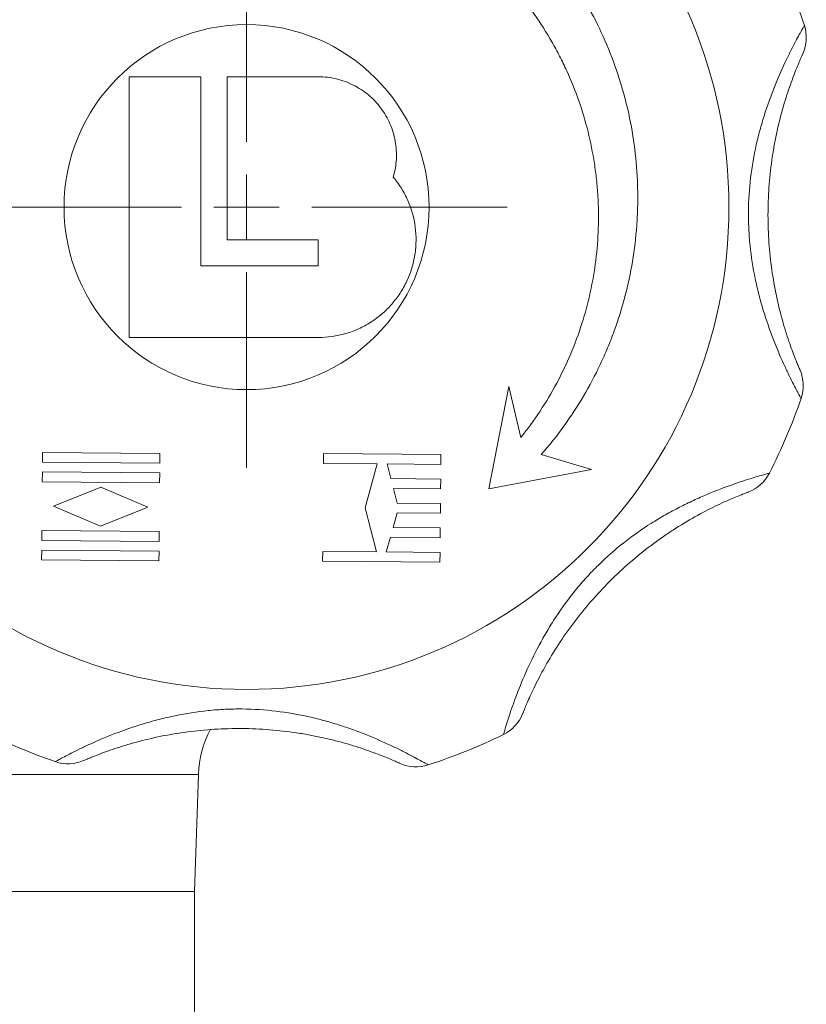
# Model space of a CAD drawing. Header units: millimetres. Extents: x 168 to 893, y 24 to 895.
# Tile 22 of 26: x 797 to 858, y 662 to 737. Entities that reach past the tile are written whole.
import ezdxf

# ---------------------------------------------------------------- set-up
doc = ezdxf.new("R2010")
doc.units = ezdxf.units.MM

# ---------------------------------------------------------------- blocks, each defined once
blk = doc.blocks.new('SW_CENTERMARKSYMBOL_6')
at = {"color": 0, "linetype": 'Continuous', "lineweight": 0}
for p, q in [((0, 5), (0, 20)), ((0, 0), (0, 2.5)), ((-5, 0), (-20, 0)), ((0, 0), (-2.5, 0)), ((0, 0), (2.5, 0)), ((0, 0), (0, -2.5)), ((5, 0), (20, 0)), ((0, -5), (0, -20))]:
    blk.add_line(p, q, dxfattribs=at)
blk = doc.blocks.new('SW_CENTERMARKSYMBOL_7')
at = {"color": 0, "linetype": 'Continuous', "lineweight": 0}
for p, q in [((0, 5), (0, 38.943)), ((0, 0), (0, 2.5)), ((-5, 0), (-38.943, 0)), ((0, 0), (-2.5, 0)), ((0, 0), (2.5, 0)), ((0, 0), (0, -2.5)), ((5, 0), (38.943, 0)), ((0, -5), (0, -38.943))]:
    blk.add_line(p, q, dxfattribs=at)

msp = doc.modelspace()

# ---------------------------------------------------------------- linework, layer by layer
at = {"color": 7, "linetype": 'Continuous', "lineweight": 15}
for p, q in [((805.685, 732.867), (805.685, 712.867)), ((811.185, 732.867), (805.685, 732.867)), ((811.185, 718.367), (811.185, 732.867)), ((813.185, 732.867), (813.185, 720.367)), ((820.185, 732.867), (813.185, 732.867)), ((813.185, 720.367), (820.185, 720.367)), ((820.185, 720.367), (820.185, 718.367)), ((820.185, 718.367), (811.185, 718.367)), ((805.685, 712.867), (820.185, 712.867)), ((834.806, 709.118), (833.277, 701.266)), ((835.725, 705.204), (834.806, 709.118)), ((799.039, 704.05), (799.032, 703.3)), ((808.039, 703.972), (799.039, 704.05)), ((808.032, 703.222), (808.039, 703.972)), ((820.593, 703.959), (820.587, 703.209)), ((829.593, 703.88), (820.593, 703.959)), ((799.032, 703.3), (808.032, 703.222)), ((820.587, 703.209), (824.712, 703.173)), ((829.587, 703.13), (829.593, 703.88)), ((841.142, 702.727), (837.292, 703.888)), ((799.026, 702.55), (799.019, 701.8)), ((808.025, 702.472), (799.026, 702.55)), ((808.019, 701.722), (808.025, 702.472)), ((824.712, 703.173), (823.778, 699.806)), ((825.462, 703.166), (829.587, 703.13)), ((825.753, 702.039), (825.462, 703.166)), ((833.277, 701.266), (841.142, 702.727)), ((799.019, 701.8), (808.019, 701.722)), ((829.577, 702.005), (825.753, 702.039)), ((829.57, 701.255), (829.577, 702.005)), ((803.516, 701.386), (799.882, 699.918)), ((807.124, 699.855), (803.516, 701.386)), ((825.948, 701.287), (829.57, 701.255)), ((826.239, 700.159), (825.948, 701.287)), ((799.882, 699.918), (803.49, 698.386)), ((803.49, 698.386), (807.124, 699.855)), ((823.778, 699.806), (824.653, 696.423)), ((829.56, 700.13), (826.239, 700.159)), ((829.554, 699.38), (829.56, 700.13)), ((825.922, 698.287), (826.233, 699.409)), ((826.233, 699.409), (829.554, 699.38)), ((798.987, 698.05), (798.98, 697.3)), ((807.986, 697.972), (798.987, 698.05)), ((807.98, 697.222), (807.986, 697.972)), ((829.544, 698.255), (825.922, 698.287)), ((829.538, 697.505), (829.544, 698.255)), ((798.98, 697.3), (807.98, 697.222)), ((825.403, 696.416), (825.714, 697.539)), ((825.714, 697.539), (829.538, 697.505)), ((798.973, 696.551), (798.967, 695.801)), ((807.973, 696.472), (798.973, 696.551)), ((807.967, 695.722), (807.973, 696.472)), ((820.528, 696.459), (820.521, 695.709)), ((824.653, 696.423), (820.528, 696.459)), ((829.528, 696.38), (825.403, 696.416)), ((798.967, 695.801), (807.967, 695.722)), ((820.521, 695.709), (829.521, 695.631)), ((829.521, 695.631), (829.528, 696.38)), ((810.685, 670.367), (810.999, 679.35)), ((720.685, 670.367), (810.685, 670.367)), ((810.685, 656.367), (810.685, 670.367))]:
    msp.add_line(p, q, dxfattribs=at)
at = {"color": 8, "linetype": 'Continuous', "lineweight": 15}
msp.add_line((810.999, 679.35), (720.372, 679.35), dxfattribs=at)
at = {"color": 7, "linetype": 'Continuous', "lineweight": 15}
for radius in [37, 14]:
    msp.add_circle((814.685, 722.867), radius, dxfattribs=at)
for centre, radius, start, end in [((814.685, 722.867), 45, 18.03507, 25.96493), ((854.622, 735.87), 3, 335.63513, 18.03507), ((854.389, 709.169), 3, 340.96493, 23.36487), ((814.685, 722.867), 45, 333.03507, 340.96493), ((852.119, 703.822), 3, 290.63513, 333.03507), ((833.074, 685.106), 3, 295.96493, 338.36487), ((818.994, 679.07), 8, 152.14541, 178), ((814.685, 722.867), 45, 243.03507, 250.96493), ((814.685, 722.867), 45, 288.03507, 295.96493), ((800.987, 683.163), 3, 250.96493, 293.36487), ((827.689, 682.93), 3, 245.63513, 288.03507)]:
    msp.add_arc(centre, radius, start, end, dxfattribs=at)
for points, knots in [([(837.292, 703.888), (838.517, 705.291), (839.593, 706.785), (840.993, 709.156), (841.424, 709.969), (842.015, 711.221), (842.203, 711.644), (842.561, 712.501), (842.73, 712.936), (843.521, 715.113), (843.986, 716.891), (844.437, 719.61), (844.547, 720.526), (844.647, 721.912), (844.67, 722.378), (844.694, 723.306), (844.695, 723.769), (844.648, 726.076), (844.442, 727.9), (843.881, 730.605), (843.652, 731.502), (843.108, 733.282), (842.796, 734.152), (841.748, 736.707), (840.899, 738.335), (839.396, 740.662), (838.855, 741.422), (837.706, 742.884), (837.099, 743.587), (836.458, 744.262)], [0, 0, 0, 0, 0.125, 0.125, 0.1875, 0.1875, 0.21875, 0.21875, 0.25, 0.25, 0.375, 0.375, 0.4375, 0.4375, 0.46875, 0.46875, 0.5, 0.5, 0.625, 0.625, 0.6875, 0.6875, 0.75, 0.75, 0.875, 0.875, 0.9375, 0.9375, 1, 1, 1, 1]), ([(833.561, 741.416), (834.756, 740.246), (835.825, 738.985), (837.247, 736.962), (837.69, 736.265), (838.308, 735.186), (838.507, 734.821), (838.888, 734.079), (839.07, 733.703), (839.934, 731.81), (840.477, 730.252), (841.076, 727.85), (841.239, 727.039), (841.429, 725.805), (841.483, 725.39), (841.571, 724.561), (841.606, 724.147), (841.73, 722.078), (841.677, 720.43), (841.371, 717.969), (841.231, 717.151), (840.873, 715.517), (840.658, 714.715), (839.906, 712.352), (839.264, 710.834), (838.09, 708.641), (837.662, 707.922), (836.741, 706.53), (836.249, 705.855), (835.725, 705.204)], [0, 0, 0, 0, 0.125, 0.125, 0.1875, 0.1875, 0.21875, 0.21875, 0.25, 0.25, 0.375, 0.375, 0.4375, 0.4375, 0.46875, 0.46875, 0.5, 0.5, 0.625, 0.625, 0.6875, 0.6875, 0.75, 0.75, 0.875, 0.875, 0.9375, 0.9375, 1, 1, 1, 1]), ([(857.225, 708.19), (857.225, 708.19), (857.166, 708.295), (856.998, 708.606), (856.928, 708.736), (856.767, 709.042), (856.675, 709.219), (856.473, 709.618), (856.361, 709.842), (856.125, 710.33), (856.001, 710.593), (855.616, 711.438), (855.341, 712.081), (854.81, 713.456), (854.553, 714.191), (854.198, 715.362), (854.086, 715.764), (853.879, 716.572), (853.784, 716.981), (853.527, 718.22), (853.394, 719.063), (853.262, 720.353), (853.23, 720.787), (853.188, 721.663), (853.18, 722.103), (853.192, 723.41), (853.249, 724.272), (853.453, 725.979), (853.6, 726.823), (853.882, 728.075), (853.986, 728.488), (854.207, 729.293), (854.325, 729.687), (854.573, 730.458), (854.703, 730.834), (854.972, 731.568), (855.111, 731.927), (855.529, 732.956), (855.81, 733.58), (856.209, 734.419), (856.34, 734.683), (856.583, 735.164), (856.697, 735.383), (856.906, 735.778), (857.002, 735.955), (857.169, 736.26), (857.24, 736.386), (857.355, 736.591), (857.399, 736.668), (857.459, 736.772), (857.474, 736.799), (857.474, 736.799)], [0, 0, 0, 0, 0.0625, 0.0625, 0.09375, 0.09375, 0.125, 0.125, 0.15625, 0.15625, 0.1875, 0.1875, 0.25, 0.25, 0.3125, 0.3125, 0.34375, 0.34375, 0.375, 0.375, 0.4375, 0.4375, 0.46875, 0.46875, 0.5, 0.5, 0.5625, 0.5625, 0.625, 0.625, 0.65625, 0.65625, 0.6875, 0.6875, 0.71875, 0.71875, 0.75, 0.75, 0.8125, 0.8125, 0.84375, 0.84375, 0.875, 0.875, 0.90625, 0.90625, 0.9375, 0.9375, 0.96875, 0.96875, 1, 1, 1, 1]), ([(857.355, 734.632), (857.355, 734.632), (857.344, 734.608), (857.302, 734.515), (857.271, 734.446), (857.19, 734.263), (857.14, 734.148), (857.023, 733.874), (856.958, 733.717), (856.814, 733.363), (856.736, 733.167), (856.572, 732.736), (856.485, 732.501), (856.223, 731.76), (856.043, 731.21), (855.696, 730.013), (855.534, 729.383), (855.318, 728.404), (855.25, 728.072), (855.125, 727.398), (855.067, 727.054), (854.912, 726.021), (854.832, 725.328), (854.721, 723.932), (854.69, 723.23), (854.678, 721.817), (854.697, 721.104), (854.783, 719.701), (854.851, 719.008), (855.032, 717.64), (855.145, 716.966), (855.413, 715.641), (855.564, 715.01), (855.806, 714.117), (855.889, 713.829), (856.058, 713.273), (856.143, 713.005), (856.31, 712.506), (856.392, 712.272), (856.549, 711.838), (856.624, 711.637), (856.762, 711.279), (856.825, 711.121), (856.936, 710.848), (856.985, 710.731), (857.102, 710.452), (857.143, 710.358), (857.143, 710.358)], [0, 0, 0, 0, 0.03125, 0.03125, 0.0625, 0.0625, 0.09375, 0.09375, 0.125, 0.125, 0.15625, 0.15625, 0.1875, 0.1875, 0.25, 0.25, 0.3125, 0.3125, 0.34375, 0.34375, 0.375, 0.375, 0.4375, 0.4375, 0.5, 0.5, 0.5625, 0.5625, 0.625, 0.625, 0.6875, 0.6875, 0.75, 0.75, 0.78125, 0.78125, 0.8125, 0.8125, 0.84375, 0.84375, 0.875, 0.875, 0.90625, 0.90625, 0.9375, 0.9375, 1, 1, 1, 1]), ([(825.942, 725.174), (826.074, 725.623), (826.151, 726.079), (826.202, 727.002), (826.172, 727.474), (826.05, 728.156), (825.996, 728.381), (825.862, 728.824), (825.781, 729.044), (825.502, 729.686), (825.27, 730.086), (824.854, 730.643), (824.702, 730.823), (824.382, 731.161), (824.213, 731.32), (823.859, 731.616), (823.673, 731.754), (823.285, 732.009), (823.082, 732.126), (822.458, 732.439), (822.024, 732.597), (821.346, 732.758), (821.115, 732.799), (820.652, 732.853), (820.419, 732.867), (820.185, 732.867)], [0, 0, 0, 0, 0.125, 0.125, 0.25, 0.25, 0.3125, 0.3125, 0.375, 0.375, 0.5, 0.5, 0.5625, 0.5625, 0.625, 0.625, 0.6875, 0.6875, 0.75, 0.75, 0.875, 0.875, 0.9375, 0.9375, 1, 1, 1, 1]), ([(820.185, 712.867), (820.899, 712.867), (821.596, 712.967), (822.617, 713.263), (822.954, 713.388), (823.598, 713.679), (823.908, 713.846), (824.504, 714.225), (824.792, 714.437), (825.332, 714.9), (825.584, 715.148), (826.049, 715.678), (826.264, 715.959), (826.654, 716.555), (826.828, 716.867), (827.127, 717.506), (827.254, 717.835), (827.461, 718.513), (827.542, 718.863), (827.651, 719.564), (827.68, 719.915), (827.689, 720.62), (827.669, 720.976), (827.532, 722.037), (827.343, 722.716), (826.917, 723.692), (826.751, 724.009), (826.378, 724.612), (826.171, 724.9), (825.942, 725.174)], [0, 0, 0, 0, 0.125, 0.125, 0.1875, 0.1875, 0.25, 0.25, 0.3125, 0.3125, 0.375, 0.375, 0.4375, 0.4375, 0.5, 0.5, 0.5625, 0.5625, 0.625, 0.625, 0.6875, 0.6875, 0.75, 0.75, 0.875, 0.875, 0.9375, 0.9375, 1, 1, 1, 1]), ([(834.387, 682.409), (834.387, 682.409), (834.42, 682.524), (834.521, 682.863), (834.564, 683.005), (834.666, 683.335), (834.726, 683.525), (834.865, 683.95), (834.945, 684.188), (835.123, 684.7), (835.221, 684.973), (835.546, 685.843), (835.807, 686.492), (836.404, 687.839), (836.741, 688.542), (837.319, 689.62), (837.523, 689.984), (837.948, 690.702), (838.17, 691.058), (838.865, 692.116), (839.367, 692.806), (840.186, 693.811), (840.47, 694.141), (841.06, 694.79), (841.365, 695.107), (842.298, 696.023), (842.947, 696.592), (844.298, 697.655), (845, 698.147), (846.084, 698.833), (846.45, 699.052), (847.176, 699.465), (847.538, 699.66), (848.258, 700.029), (848.616, 700.203), (849.325, 700.532), (849.677, 700.688), (850.7, 701.12), (851.34, 701.363), (852.216, 701.673), (852.495, 701.768), (853.007, 701.936), (853.243, 702.011), (853.67, 702.142), (853.862, 702.199), (854.196, 702.296), (854.336, 702.336), (854.562, 702.399), (854.648, 702.422), (854.763, 702.454), (854.793, 702.462), (854.793, 702.462)], [0, 0, 0, 0, 0.0625, 0.0625, 0.09375, 0.09375, 0.125, 0.125, 0.15625, 0.15625, 0.1875, 0.1875, 0.25, 0.25, 0.3125, 0.3125, 0.34375, 0.34375, 0.375, 0.375, 0.4375, 0.4375, 0.46875, 0.46875, 0.5, 0.5, 0.5625, 0.5625, 0.625, 0.625, 0.65625, 0.65625, 0.6875, 0.6875, 0.71875, 0.71875, 0.75, 0.75, 0.8125, 0.8125, 0.84375, 0.84375, 0.875, 0.875, 0.90625, 0.90625, 0.9375, 0.9375, 0.96875, 0.96875, 1, 1, 1, 1]), ([(853.177, 701.014), (853.177, 701.014), (853.152, 701.005), (853.056, 700.969), (852.985, 700.942), (852.799, 700.87), (852.683, 700.824), (852.406, 700.713), (852.249, 700.648), (851.897, 700.499), (851.704, 700.416), (851.282, 700.227), (851.055, 700.122), (850.345, 699.783), (849.83, 699.522), (848.738, 698.921), (848.177, 698.59), (847.332, 698.051), (847.05, 697.864), (846.484, 697.476), (846.2, 697.273), (845.36, 696.653), (844.814, 696.219), (843.749, 695.31), (843.23, 694.836), (842.222, 693.846), (841.731, 693.328), (840.801, 692.275), (840.358, 691.737), (839.519, 690.642), (839.122, 690.085), (838.375, 688.958), (838.035, 688.405), (837.575, 687.603), (837.43, 687.341), (837.156, 686.828), (837.028, 686.579), (836.792, 686.108), (836.685, 685.885), (836.489, 685.467), (836.4, 685.271), (836.245, 684.92), (836.177, 684.764), (836.062, 684.492), (836.014, 684.375), (835.9, 684.095), (835.862, 684), (835.862, 684)], [0, 0, 0, 0, 0.03125, 0.03125, 0.0625, 0.0625, 0.09375, 0.09375, 0.125, 0.125, 0.15625, 0.15625, 0.1875, 0.1875, 0.25, 0.25, 0.3125, 0.3125, 0.34375, 0.34375, 0.375, 0.375, 0.4375, 0.4375, 0.5, 0.5, 0.5625, 0.5625, 0.625, 0.625, 0.6875, 0.6875, 0.75, 0.75, 0.78125, 0.78125, 0.8125, 0.8125, 0.84375, 0.84375, 0.875, 0.875, 0.90625, 0.90625, 0.9375, 0.9375, 1, 1, 1, 1]), ([(800.009, 680.327), (800.009, 680.327), (800.113, 680.386), (800.424, 680.554), (800.555, 680.624), (800.861, 680.785), (801.037, 680.877), (801.436, 681.079), (801.661, 681.191), (802.149, 681.427), (802.412, 681.551), (803.256, 681.936), (803.9, 682.211), (805.274, 682.742), (806.01, 682.999), (807.181, 683.354), (807.583, 683.466), (808.391, 683.673), (808.8, 683.768), (810.039, 684.025), (810.882, 684.158), (812.172, 684.29), (812.606, 684.322), (813.482, 684.364), (813.921, 684.372), (815.228, 684.36), (816.091, 684.303), (817.797, 684.099), (818.642, 683.952), (819.894, 683.67), (820.307, 683.566), (821.112, 683.345), (821.506, 683.227), (822.276, 682.979), (822.652, 682.849), (823.386, 682.58), (823.746, 682.441), (824.774, 682.023), (825.399, 681.742), (826.238, 681.343), (826.502, 681.212), (826.983, 680.969), (827.202, 680.855), (827.597, 680.646), (827.773, 680.55), (828.078, 680.383), (828.205, 680.312), (828.409, 680.197), (828.487, 680.153), (828.591, 680.093), (828.617, 680.078), (828.617, 680.078)], [0, 0, 0, 0, 0.0625, 0.0625, 0.09375, 0.09375, 0.125, 0.125, 0.15625, 0.15625, 0.1875, 0.1875, 0.25, 0.25, 0.3125, 0.3125, 0.34375, 0.34375, 0.375, 0.375, 0.4375, 0.4375, 0.46875, 0.46875, 0.5, 0.5, 0.5625, 0.5625, 0.625, 0.625, 0.65625, 0.65625, 0.6875, 0.6875, 0.71875, 0.71875, 0.75, 0.75, 0.8125, 0.8125, 0.84375, 0.84375, 0.875, 0.875, 0.90625, 0.90625, 0.9375, 0.9375, 0.96875, 0.96875, 1, 1, 1, 1]), ([(826.451, 680.197), (826.451, 680.197), (826.427, 680.208), (826.334, 680.25), (826.264, 680.281), (826.081, 680.362), (825.967, 680.412), (825.693, 680.529), (825.535, 680.594), (825.182, 680.738), (824.986, 680.816), (824.555, 680.98), (824.32, 681.067), (823.578, 681.329), (823.029, 681.509), (821.832, 681.856), (821.201, 682.018), (820.223, 682.234), (819.891, 682.302), (819.216, 682.427), (818.872, 682.485), (817.84, 682.64), (817.147, 682.72), (815.751, 682.831), (815.049, 682.862), (813.636, 682.874), (812.923, 682.855), (811.52, 682.769), (810.827, 682.701), (809.459, 682.52), (808.784, 682.407), (807.459, 682.139), (806.828, 681.988), (805.936, 681.746), (805.648, 681.663), (805.092, 681.494), (804.824, 681.409), (804.325, 681.242), (804.091, 681.16), (803.657, 681.003), (803.456, 680.928), (803.098, 680.79), (802.94, 680.727), (802.666, 680.616), (802.549, 680.567), (802.27, 680.45), (802.177, 680.409), (802.177, 680.409)], [0, 0, 0, 0, 0.03125, 0.03125, 0.0625, 0.0625, 0.09375, 0.09375, 0.125, 0.125, 0.15625, 0.15625, 0.1875, 0.1875, 0.25, 0.25, 0.3125, 0.3125, 0.34375, 0.34375, 0.375, 0.375, 0.4375, 0.4375, 0.5, 0.5, 0.5625, 0.5625, 0.625, 0.625, 0.6875, 0.6875, 0.75, 0.75, 0.78125, 0.78125, 0.8125, 0.8125, 0.84375, 0.84375, 0.875, 0.875, 0.90625, 0.90625, 0.9375, 0.9375, 1, 1, 1, 1])]:
    msp.add_open_spline(points, degree=3, knots=knots, dxfattribs=at)

# ---------------------------------------------------------------- block references
at = {"color": 7, "linetype": 'Continuous', "lineweight": 0}
for name, p in [('SW_CENTERMARKSYMBOL_7', (786.973, 738.867)), ('SW_CENTERMARKSYMBOL_6', (814.685, 722.867))]:
    msp.add_blockref(name, p, dxfattribs=at)

doc.saveas('drawing.dxf')
